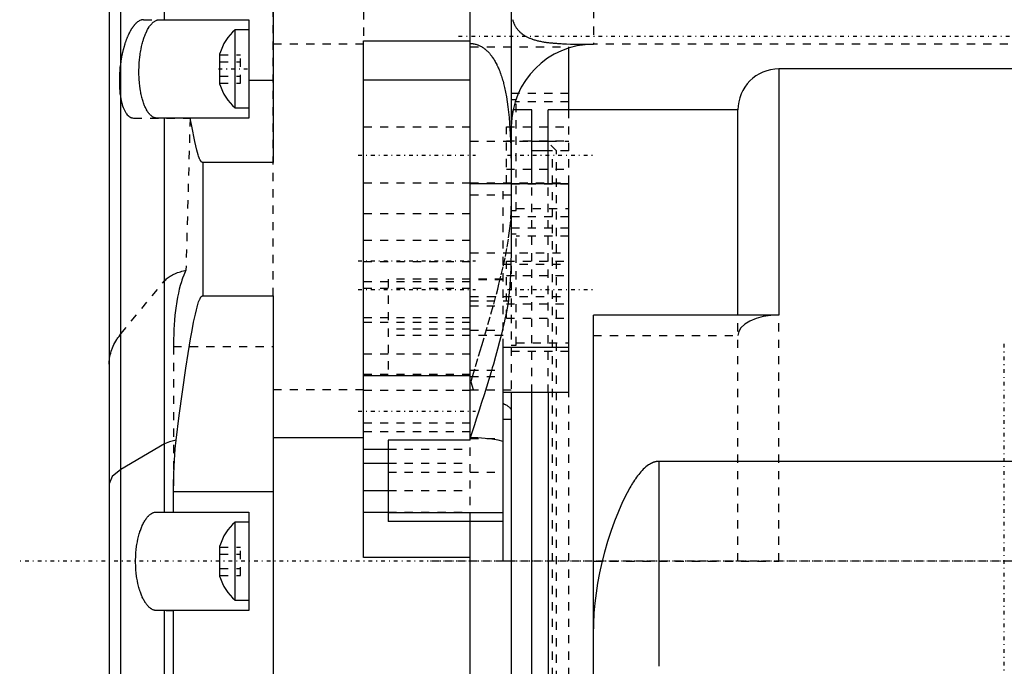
# Model space of a CAD drawing. Extents: x -128 to 128, y -5 to 906.
# Tile 7 of 22: x -120 to 0, y 317 to 396. Entities that reach past the tile are written whole.
import ezdxf

# ---------------------------------------------------------------- set-up
doc = ezdxf.new("R2010")
doc.units = 0
doc.linetypes.add('CENTER', pattern=[1.5, 0.45, -0.5, 0.05, -0.5])
doc.linetypes.add('DASHED', pattern=[2, 1, -1])
for name, color, linetype in [('AM_0', 7, 'CONTINUOUS'), ('AM_3', 7, 'DASHED'), ('AM_7', 7, 'CENTER')]:
    doc.layers.add(name, color=color, linetype=linetype)

msp = doc.modelspace()

# ---------------------------------------------------------------- linework, layer by layer
at = {"layer": 'AM_0', "color": 7, "linetype": 'CONTINUOUS'}
for p, q in [((-107.57, 282.48), (-107.57, 770.02)), ((-109, 762.6), (-109, 289.9)), ((-102.24, 396), (-102.24, 458.5)), ((-65, 344.77), (-65, 408)), ((-89, 403.45), (-89, 378.6)), ((-60, 397.29), (-60, 376.02)), ((-102.86, 396), (-92, 396)), ((-92, 396), (-92, 384)), ((-92, 394.75), (-93.65, 394.75)), ((-93.65, 385.25), (-93.65, 394.75)), ((-78, 330.46), (-78, 393.43)), ((-78, 393.43), (-65, 393.43)), ((-53, 385), (-53, 392.54)), ((-95.5, 388.12), (-95.5, 391.88)), ((22.5, 390), (-27.4, 390)), ((-27.4, 390), (-27.4, 360)), ((-78, 388.68), (-65, 388.68)), ((-92, 388.63), (-89, 388.63)), ((-93.65, 385.25), (-92, 385.25)), ((-92, 384), (-103.14, 384)), ((-102.24, 336), (-102.24, 384)), ((-57.5, 385), (-59.8, 385)), ((-57.5, 376.04), (-57.5, 385)), ((-32.4, 385), (-55.5, 385)), ((-55.5, 376.03), (-55.5, 385)), ((-32.4, 360), (-32.4, 385)), ((-57.5, 381.18), (-55.5, 381.18)), ((-55.5, 380), (-57.5, 380)), ((-97.6, 378.6), (-97.6, 362.34)), ((-89, 378.6), (-97.6, 378.6)), ((-65, 376.02), (-53, 376.02)), ((-53, 350.55), (-53, 376.02)), ((-97.6, 362.34), (-89, 362.34)), ((-89, 362.34), (-89, 266)), ((-50, 230.33), (-50, 360)), ((-27.4, 360), (-50, 360)), ((-61, 356.11), (-53, 356.11)), ((-61, 330), (-61, 356.11)), ((-78, 352.64), (-65, 352.64)), ((-53, 350.55), (-61, 350.55)), ((-60, 350.55), (-60, 271)), ((-57.5, 281.44), (-57.5, 350.56)), ((-55.5, 350.55), (-55.5, 282.07)), ((-61, 347.3), (-60, 347.3)), ((-102.24, 344.31), (-107.57, 341.17)), ((-78, 345.05), (-89, 345.05)), ((-75, 344.77), (-75, 334.85)), ((-65, 344.77), (-75, 344.77)), ((-78, 343.67), (-75, 343.67)), ((-78, 341.97), (-75, 341.97)), ((-42, 317.2), (-42, 342.17)), ((42, 342.17), (-42, 342.17)), ((-101.17, 336), (-101.17, 338.49)), ((-101.17, 338.49), (-89, 338.49)), ((-78, 338.62), (-75, 338.62)), ((-103.26, 336), (-92, 336)), ((-92, 336), (-92, 324)), ((-78, 335.98), (-75, 335.98)), ((-92, 334.75), (-93.65, 334.75)), ((-93.65, 325.25), (-93.65, 334.75)), ((-61, 335.89), (-75, 335.89)), ((-61, 334.85), (-75, 334.85)), ((-65, 287.16), (-65, 334.85)), ((-95.5, 328.12), (-95.5, 331.88)), ((-78, 330.49), (-65, 330.49)), ((-65, 330.46), (-78, 330.46)), ((-60, 330), (-61, 330)), ((-93.65, 325.25), (-92, 325.25)), ((-92, 324), (-103.26, 324)), ((-102.24, 269.67), (-102.24, 324)), ((-101.17, 268.01), (-101.17, 324))]:
    msp.add_line(p, q, dxfattribs=at)
for points in [[(-100.83, 344.77), (-101.66, 344.56), (-102.24, 344.31)], [(-107.57, 341.17), (-108.64, 340.32), (-109, 339.43)]]:
    msp.add_lwpolyline(points, dxfattribs=at)
for points in [[(-103.14, 384, 0), (-103.17, 384, 0), (-103.24, 384.01, 0), (-103.31, 384.01, 0), (-103.34, 384.02, 0), (-103.37, 384.03, 0), (-103.44, 384.05, 0), (-103.51, 384.07, 0), (-103.57, 384.1, 0), (-103.64, 384.13, 0), (-103.71, 384.17, 0), (-103.74, 384.19, 0), (-103.77, 384.22, 0), (-103.84, 384.27, 0), (-103.9, 384.32, 0), (-103.96, 384.38, 0), (-104.03, 384.44, 0), (-104.09, 384.51, 0), (-104.12, 384.54, 0), (-104.15, 384.58, 0), (-104.21, 384.66, 0), (-104.27, 384.74, 0), (-104.3, 384.78, 0), (-104.32, 384.82, 0), (-104.38, 384.91, 0), (-104.43, 385.01, 0), (-104.46, 385.05, 0), (-104.49, 385.1, 0), (-104.54, 385.2, 0), (-104.59, 385.31, 0), (-104.64, 385.41, 0), (-104.69, 385.52, 0), (-104.73, 385.64, 0), (-104.76, 385.7, 0), (-104.78, 385.76, 0), (-104.82, 385.88, 0), (-104.87, 386.01, 0), (-104.91, 386.14, 0), (-104.95, 386.28, 0), (-104.99, 386.42, 0), (-105.01, 386.49, 0), (-105.02, 386.57, 0), (-105.06, 386.72, 0), (-105.09, 386.87, 0), (-105.13, 387.02, 0), (-105.16, 387.18, 0), (-105.19, 387.34, 0), (-105.2, 387.43, 0), (-105.21, 387.51, 0), (-105.24, 387.67, 0), (-105.26, 387.84, 0), (-105.28, 388.01, 0), (-105.3, 388.19, 0), (-105.32, 388.36, 0), (-105.32, 388.45, 0), (-105.33, 388.53, 0), (-105.34, 388.71, 0), (-105.35, 388.89, 0), (-105.36, 389.06, 0), (-105.37, 389.24, 0), (-105.37, 389.41, 0), (-105.37, 389.5, 0), (-105.37, 389.59, 0), (-105.37, 389.76, 0), (-105.37, 389.94, 0), (-105.37, 390.03, 0), (-105.36, 390.11, 0), (-105.36, 390.29, 0), (-105.35, 390.47, 0), (-105.34, 390.56, 0), (-105.34, 390.65, 0), (-105.33, 390.83, 0), (-105.31, 391.01, 0), (-105.29, 391.19, 0), (-105.28, 391.36, 0), (-105.25, 391.54, 0), (-105.24, 391.63, 0), (-105.23, 391.72, 0), (-105.21, 391.89, 0), (-105.18, 392.06, 0), (-105.15, 392.23, 0), (-105.12, 392.4, 0), (-105.08, 392.56, 0), (-105.07, 392.64, 0), (-105.05, 392.72, 0), (-105.01, 392.88, 0), (-104.98, 393.04, 0), (-104.94, 393.19, 0), (-104.9, 393.34, 0), (-104.85, 393.48, 0), (-104.83, 393.55, 0), (-104.81, 393.62, 0), (-104.76, 393.76, 0), (-104.72, 393.89, 0), (-104.67, 394.02, 0), (-104.62, 394.14, 0), (-104.58, 394.26, 0), (-104.55, 394.32, 0), (-104.52, 394.38, 0), (-104.47, 394.49, 0), (-104.42, 394.6, 0), (-104.36, 394.71, 0), (-104.31, 394.82, 0), (-104.25, 394.92, 0), (-104.22, 394.97, 0), (-104.19, 395.02, 0), (-104.13, 395.11, 0), (-104.07, 395.2, 0), (-104.04, 395.24, 0), (-104.01, 395.28, 0), (-103.94, 395.36, 0), (-103.88, 395.44, 0), (-103.85, 395.47, 0), (-103.82, 395.51, 0), (-103.75, 395.58, 0), (-103.69, 395.64, 0), (-103.62, 395.69, 0), (-103.55, 395.75, 0), (-103.49, 395.79, 0), (-103.45, 395.81, 0), (-103.42, 395.84, 0), (-103.35, 395.87, 0), (-103.29, 395.9, 0), (-103.22, 395.93, 0), (-103.16, 395.95, 0), (-103.09, 395.97, 0), (-103.06, 395.98, 0), (-103.02, 395.99, 0), (-102.96, 396, 0), (-102.89, 396, 0), (-102.86, 396, 0)], [(-59.85, 396.02, 0), (-59.82, 395.94, 0), (-59.81, 395.89, 0), (-59.8, 395.85, 0), (-59.77, 395.77, 0), (-59.74, 395.69, 0), (-59.72, 395.65, 0), (-59.71, 395.61, 0), (-59.68, 395.53, 0), (-59.64, 395.45, 0), (-59.62, 395.41, 0), (-59.6, 395.37, 0), (-59.57, 395.3, 0), (-59.53, 395.23, 0), (-59.48, 395.15, 0), (-59.44, 395.08, 0), (-59.4, 395.01, 0), (-59.37, 394.98, 0), (-59.35, 394.95, 0), (-59.3, 394.88, 0), (-59.25, 394.81, 0), (-59.2, 394.75, 0), (-59.14, 394.69, 0), (-59.09, 394.63, 0), (-59.06, 394.6, 0), (-59.03, 394.57, 0), (-58.97, 394.51, 0), (-58.91, 394.45, 0), (-58.85, 394.4, 0), (-58.78, 394.35, 0), (-58.72, 394.29, 0), (-58.68, 394.27, 0), (-58.65, 394.24, 0), (-58.58, 394.19, 0), (-58.51, 394.14, 0), (-58.44, 394.1, 0), (-58.36, 394.05, 0), (-58.28, 394.01, 0), (-58.24, 393.98, 0), (-58.21, 393.96, 0), (-58.13, 393.92, 0), (-58.04, 393.88, 0), (-57.96, 393.84, 0), (-57.87, 393.8, 0), (-57.79, 393.76, 0), (-57.74, 393.74, 0), (-57.7, 393.73, 0), (-57.61, 393.69, 0), (-57.51, 393.66, 0), (-57.46, 393.64, 0), (-57.42, 393.62, 0), (-57.32, 393.59, 0), (-57.22, 393.56, 0), (-57.17, 393.54, 0), (-57.12, 393.53, 0), (-57.01, 393.5, 0), (-56.91, 393.47, 0), (-56.8, 393.44, 0), (-56.69, 393.42, 0), (-56.58, 393.39, 0), (-56.52, 393.38, 0), (-56.46, 393.37, 0), (-56.34, 393.35, 0), (-56.22, 393.32, 0), (-56.1, 393.3, 0), (-55.98, 393.28, 0), (-55.85, 393.26, 0), (-55.79, 393.25, 0), (-55.72, 393.24, 0), (-55.59, 393.23, 0), (-55.46, 393.21, 0), (-55.33, 393.19, 0), (-55.19, 393.18, 0), (-55.06, 393.17, 0), (-54.99, 393.16, 0), (-54.92, 393.15, 0), (-54.78, 393.14, 0), (-54.64, 393.13, 0), (-54.5, 393.12, 0), (-54.36, 393.11, 0), (-54.21, 393.1, 0), (-54.14, 393.09, 0), (-54.07, 393.09, 0), (-53.92, 393.08, 0), (-53.78, 393.07, 0), (-53.26, 393.05, 0), (-52.81, 393.03, 0), (-52.35, 393.02, 0), (-51.42, 393.01, 0), (-50.46, 393, 0), (-50, 393, 0)], [(-65, 393.1, 0), (-64.95, 393.1, 0), (-64.84, 393.09, 0), (-64.74, 393.08, 0), (-64.68, 393.08, 0), (-64.63, 393.07, 0), (-64.53, 393.05, 0), (-64.42, 393.03, 0), (-64.32, 393, 0), (-64.22, 392.97, 0), (-64.12, 392.94, 0), (-64.07, 392.92, 0), (-64.02, 392.9, 0), (-63.93, 392.86, 0), (-63.83, 392.82, 0), (-63.74, 392.77, 0), (-63.65, 392.72, 0), (-63.56, 392.67, 0), (-63.52, 392.64, 0), (-63.47, 392.61, 0), (-63.39, 392.55, 0), (-63.3, 392.49, 0), (-63.26, 392.46, 0), (-63.22, 392.43, 0), (-63.14, 392.36, 0), (-63.06, 392.29, 0), (-63.02, 392.26, 0), (-62.99, 392.22, 0), (-62.91, 392.15, 0), (-62.83, 392.07, 0), (-62.76, 391.99, 0), (-62.68, 391.91, 0), (-62.61, 391.82, 0), (-62.57, 391.78, 0), (-62.53, 391.73, 0), (-62.46, 391.64, 0), (-62.39, 391.54, 0), (-62.32, 391.44, 0), (-62.25, 391.34, 0), (-62.18, 391.24, 0), (-62.14, 391.18, 0), (-62.11, 391.13, 0), (-62.04, 391.02, 0), (-61.97, 390.9, 0), (-61.91, 390.78, 0), (-61.84, 390.66, 0), (-61.78, 390.53, 0), (-61.75, 390.47, 0), (-61.71, 390.41, 0), (-61.65, 390.27, 0), (-61.59, 390.14, 0), (-61.53, 390, 0), (-61.48, 389.87, 0), (-61.42, 389.72, 0), (-61.39, 389.65, 0), (-61.36, 389.58, 0), (-61.31, 389.43, 0), (-61.26, 389.28, 0), (-61.21, 389.13, 0), (-61.16, 388.97, 0), (-61.11, 388.81, 0), (-61.08, 388.73, 0), (-61.06, 388.65, 0), (-61.01, 388.49, 0), (-60.97, 388.32, 0), (-60.95, 388.24, 0), (-60.82, 387.72, 0), (-60.6, 386.6, 0), (-60.42, 385.38, 0), (-60.28, 384.09, 0), (-60.18, 382.74, 0), (-60.11, 381.32, 0), (-60.08, 380.59, 0), (-60.06, 379.85, 0), (-60.03, 378.32, 0), (-60.02, 376.79, 0), (-60.01, 376.02, 0)], [(-97.6, 378.6, 0), (-97.6, 378.6, 0), (-97.61, 378.6, 0), (-97.62, 378.6, 0), (-97.63, 378.6, 0), (-97.63, 378.6, 0), (-97.64, 378.6, 0), (-97.65, 378.6, 0), (-97.66, 378.61, 0), (-97.66, 378.61, 0), (-97.67, 378.61, 0), (-97.68, 378.62, 0), (-97.68, 378.62, 0), (-97.69, 378.62, 0), (-97.7, 378.63, 0), (-97.7, 378.63, 0), (-97.71, 378.64, 0), (-97.72, 378.64, 0), (-97.72, 378.64, 0), (-97.73, 378.65, 0), (-97.73, 378.65, 0), (-97.74, 378.66, 0), (-97.74, 378.66, 0), (-97.75, 378.66, 0), (-97.75, 378.67, 0), (-97.76, 378.68, 0), (-97.76, 378.68, 0), (-97.77, 378.68, 0), (-97.77, 378.69, 0), (-97.78, 378.69, 0), (-97.78, 378.7, 0), (-97.79, 378.71, 0), (-97.8, 378.72, 0), (-97.8, 378.72, 0), (-97.8, 378.72, 0), (-97.81, 378.73, 0), (-97.81, 378.74, 0), (-97.83, 378.76, 0), (-97.86, 378.8, 0), (-97.88, 378.84, 0), (-97.91, 378.89, 0), (-97.92, 378.91, 0), (-97.93, 378.93, 0), (-97.96, 378.98, 0), (-97.98, 379.03, 0), (-98, 379.08, 0), (-98.02, 379.13, 0), (-98.04, 379.18, 0), (-98.05, 379.2, 0), (-98.06, 379.23, 0), (-98.08, 379.28, 0), (-98.1, 379.33, 0), (-98.11, 379.35, 0), (-98.16, 379.51, 0), (-98.25, 379.81, 0), (-98.33, 380.1, 0), (-98.57, 381.15, 0), (-98.94, 383.03, 0), (-99.11, 384, 0)], [(-100.83, 344.77, 0), (-100.45, 347.76, 0), (-99.65, 353.55, 0), (-99.08, 357.11, 0), (-98.9, 358.13, 0), (-98.71, 359.13, 0), (-98.61, 359.63, 0), (-98.5, 360.11, 0), (-98.37, 360.66, 0), (-98.33, 360.82, 0), (-98.29, 360.97, 0), (-98.27, 361.05, 0), (-98.25, 361.13, 0), (-98.2, 361.28, 0), (-98.15, 361.45, 0), (-98.1, 361.61, 0), (-98.04, 361.77, 0), (-97.97, 361.93, 0), (-97.93, 362, 0), (-97.93, 362.01, 0), (-97.92, 362.04, 0), (-97.9, 362.06, 0), (-97.9, 362.07, 0), (-97.89, 362.08, 0), (-97.88, 362.11, 0), (-97.86, 362.13, 0), (-97.85, 362.15, 0), (-97.83, 362.17, 0), (-97.82, 362.2, 0), (-97.81, 362.21, 0), (-97.8, 362.22, 0), (-97.78, 362.24, 0), (-97.76, 362.26, 0), (-97.75, 362.27, 0), (-97.74, 362.27, 0), (-97.74, 362.28, 0), (-97.74, 362.28, 0), (-97.74, 362.28, 0), (-97.73, 362.28, 0), (-97.73, 362.29, 0), (-97.73, 362.29, 0), (-97.72, 362.29, 0), (-97.72, 362.3, 0), (-97.72, 362.3, 0), (-97.71, 362.3, 0), (-97.71, 362.3, 0), (-97.71, 362.3, 0), (-97.7, 362.31, 0), (-97.7, 362.31, 0), (-97.7, 362.31, 0), (-97.69, 362.31, 0), (-97.69, 362.31, 0), (-97.69, 362.31, 0), (-97.68, 362.32, 0), (-97.68, 362.32, 0), (-97.68, 362.32, 0), (-97.68, 362.32, 0), (-97.67, 362.32, 0), (-97.67, 362.32, 0), (-97.67, 362.33, 0), (-97.66, 362.33, 0), (-97.66, 362.33, 0), (-97.65, 362.33, 0), (-97.65, 362.33, 0), (-97.64, 362.33, 0), (-97.64, 362.33, 0), (-97.64, 362.33, 0), (-97.64, 362.33, 0), (-97.63, 362.34, 0), (-97.63, 362.34, 0), (-97.62, 362.34, 0), (-97.62, 362.34, 0), (-97.61, 362.34, 0), (-97.61, 362.34, 0), (-97.61, 362.34, 0), (-97.6, 362.34, 0), (-97.6, 362.34, 0)], [(-61, 349.23, 0), (-60.95, 349.21, 0), (-60.84, 349.16, 0), (-60.74, 349.11, 0), (-60.7, 349.09, 0), (-60.65, 349.06, 0), (-60.56, 349.01, 0), (-60.48, 348.96, 0), (-60.41, 348.92, 0), (-60.35, 348.87, 0), (-60.29, 348.82, 0), (-60.26, 348.79, 0), (-60.23, 348.76, 0), (-60.18, 348.71, 0), (-60.13, 348.66, 0), (-60.1, 348.6, 0), (-60.06, 348.54, 0), (-60.04, 348.49, 0), (-60.03, 348.46, 0), (-60.02, 348.43, 0), (-60.01, 348.38, 0), (-60, 348.32, 0), (-60, 348.3, 0)], [(-101.17, 338.49, 0), (-101.16, 339.49, 0), (-101.09, 341.57, 0), (-100.94, 343.71, 0), (-100.83, 344.77, 0)], [(-42, 342.17, 0), (-42.02, 342.17, 0), (-42.05, 342.17, 0), (-42.08, 342.17, 0), (-42.1, 342.17, 0), (-42.12, 342.17, 0), (-42.15, 342.17, 0), (-42.19, 342.16, 0), (-42.22, 342.16, 0), (-42.26, 342.16, 0), (-42.29, 342.15, 0), (-42.31, 342.15, 0), (-42.32, 342.15, 0), (-42.36, 342.14, 0), (-42.39, 342.13, 0), (-42.43, 342.12, 0), (-42.46, 342.12, 0), (-42.5, 342.11, 0), (-42.51, 342.1, 0), (-42.53, 342.1, 0), (-42.56, 342.09, 0), (-42.6, 342.08, 0), (-42.62, 342.07, 0), (-42.63, 342.07, 0), (-42.67, 342.06, 0), (-42.7, 342.04, 0), (-42.72, 342.04, 0), (-42.73, 342.03, 0), (-42.77, 342.02, 0), (-42.8, 342, 0), (-42.83, 341.99, 0), (-42.87, 341.97, 0), (-42.9, 341.96, 0), (-42.91, 341.95, 0), (-42.93, 341.94, 0), (-42.96, 341.93, 0), (-42.99, 341.91, 0), (-43.03, 341.89, 0), (-43.06, 341.88, 0), (-43.09, 341.86, 0), (-43.1, 341.85, 0), (-43.12, 341.84, 0), (-43.15, 341.82, 0), (-43.18, 341.8, 0), (-43.29, 341.74, 0), (-43.46, 341.61, 0), (-43.61, 341.49, 0), (-43.69, 341.42, 0), (-43.77, 341.35, 0), (-43.92, 341.21, 0), (-44.06, 341.06, 0), (-44.21, 340.91, 0), (-44.35, 340.75, 0), (-44.48, 340.58, 0), (-44.55, 340.49, 0), (-44.61, 340.41, 0), (-44.74, 340.23, 0), (-44.87, 340.06, 0), (-44.93, 339.97, 0), (-44.99, 339.88, 0), (-45.11, 339.69, 0), (-45.23, 339.51, 0), (-45.29, 339.42, 0), (-45.34, 339.33, 0), (-45.45, 339.15, 0), (-45.56, 338.96, 0), (-45.9, 338.34, 0), (-46.45, 337.24, 0), (-46.96, 336.08, 0), (-47.44, 334.88, 0), (-47.88, 333.64, 0), (-48.09, 333.02, 0), (-48.28, 332.39, 0), (-48.65, 331.12, 0), (-48.97, 329.85, 0), (-49.25, 328.58, 0), (-49.49, 327.33, 0), (-49.68, 326.11, 0), (-49.76, 325.51, 0), (-49.83, 324.9, 0), (-49.94, 323.66, 0), (-49.99, 322.41, 0), (-50, 321.78, 0)], [(-103.26, 324, 0), (-103.29, 324, 0), (-103.36, 324.01, 0), (-103.43, 324.01, 0), (-103.46, 324.02, 0), (-103.49, 324.03, 0), (-103.56, 324.05, 0), (-103.62, 324.07, 0), (-103.69, 324.1, 0), (-103.76, 324.13, 0), (-103.82, 324.16, 0), (-103.86, 324.19, 0), (-103.89, 324.21, 0), (-103.96, 324.25, 0), (-104.02, 324.31, 0), (-104.09, 324.36, 0), (-104.16, 324.42, 0), (-104.22, 324.49, 0), (-104.26, 324.52, 0), (-104.29, 324.56, 0), (-104.36, 324.64, 0), (-104.42, 324.72, 0), (-104.45, 324.76, 0), (-104.48, 324.8, 0), (-104.55, 324.89, 0), (-104.61, 324.99, 0), (-104.64, 325.03, 0), (-104.67, 325.08, 0), (-104.73, 325.19, 0), (-104.79, 325.29, 0), (-104.85, 325.4, 0), (-104.9, 325.51, 0), (-104.96, 325.63, 0), (-104.98, 325.69, 0), (-105.01, 325.75, 0), (-105.06, 325.87, 0), (-105.11, 325.99, 0), (-105.16, 326.12, 0), (-105.2, 326.25, 0), (-105.25, 326.39, 0), (-105.27, 326.46, 0), (-105.29, 326.53, 0), (-105.34, 326.67, 0), (-105.38, 326.82, 0), (-105.42, 326.97, 0), (-105.46, 327.13, 0), (-105.5, 327.29, 0), (-105.51, 327.37, 0), (-105.53, 327.46, 0), (-105.56, 327.62, 0), (-105.6, 327.79, 0), (-105.62, 327.96, 0), (-105.65, 328.14, 0), (-105.67, 328.31, 0), (-105.69, 328.4, 0), (-105.7, 328.49, 0), (-105.72, 328.67, 0), (-105.73, 328.84, 0), (-105.75, 329.02, 0), (-105.76, 329.2, 0), (-105.77, 329.38, 0), (-105.77, 329.47, 0), (-105.77, 329.56, 0), (-105.78, 329.74, 0), (-105.78, 329.91, 0), (-105.78, 330, 0), (-105.78, 330.09, 0), (-105.78, 330.26, 0), (-105.77, 330.44, 0), (-105.77, 330.53, 0), (-105.77, 330.62, 0), (-105.76, 330.8, 0), (-105.75, 330.98, 0), (-105.73, 331.16, 0), (-105.72, 331.33, 0), (-105.7, 331.51, 0), (-105.69, 331.6, 0), (-105.67, 331.69, 0), (-105.65, 331.86, 0), (-105.62, 332.04, 0), (-105.6, 332.21, 0), (-105.56, 332.38, 0), (-105.53, 332.54, 0), (-105.51, 332.63, 0), (-105.5, 332.71, 0), (-105.46, 332.87, 0), (-105.42, 333.03, 0), (-105.38, 333.18, 0), (-105.34, 333.33, 0), (-105.29, 333.47, 0), (-105.27, 333.54, 0), (-105.25, 333.61, 0), (-105.2, 333.75, 0), (-105.16, 333.88, 0), (-105.11, 334.01, 0), (-105.06, 334.13, 0), (-105.01, 334.25, 0), (-104.98, 334.31, 0), (-104.96, 334.37, 0), (-104.9, 334.49, 0), (-104.85, 334.6, 0), (-104.79, 334.71, 0), (-104.73, 334.81, 0), (-104.67, 334.92, 0), (-104.64, 334.97, 0), (-104.61, 335.01, 0), (-104.55, 335.11, 0), (-104.48, 335.2, 0), (-104.45, 335.24, 0), (-104.42, 335.28, 0), (-104.36, 335.36, 0), (-104.29, 335.44, 0), (-104.26, 335.48, 0), (-104.22, 335.51, 0), (-104.16, 335.58, 0), (-104.09, 335.64, 0), (-104.02, 335.69, 0), (-103.96, 335.75, 0), (-103.89, 335.79, 0), (-103.86, 335.81, 0), (-103.82, 335.84, 0), (-103.76, 335.87, 0), (-103.69, 335.9, 0), (-103.62, 335.93, 0), (-103.56, 335.95, 0), (-103.49, 335.97, 0), (-103.46, 335.98, 0), (-103.43, 335.99, 0), (-103.36, 335.99, 0), (-103.29, 336, 0), (-103.26, 336, 0)]]:
    msp.add_polyline3d(points, dxfattribs=at)
for centre, radius, start, end in [((-89.96, 390.34), 5.75, 129.8595, 164.4339), ((-50, 383), 10, 90, 180), ((-27.4, 385), 5, 90, 180), ((-89.96, 389.66), 5.75, 195.5661, 230.1405), ((-89.96, 330.34), 5.75, 129.8595, 164.4339), ((-89.96, 329.66), 5.75, 195.5661, 230.1405)]:
    msp.add_arc(centre, radius, start, end, dxfattribs=at)
at = {"layer": 'AM_3', "color": 6, "linetype": 'DASHED'}
for p, q in [((-89, 362.34), (-89, 717.07)), ((-65, 376.02), (-65, 418.21)), ((-78, 403.04), (-78, 393.43)), ((-50, 399.17), (-50, 393)), ((-104.81, 396), (-98.84, 396)), ((-78, 393), (-89, 393)), ((-65, 392.69), (-53, 392.69)), ((-53, 392.54), (-53, 392.69)), ((58.5, 393), (-50, 393)), ((-95.5, 391.73), (-93, 391.73)), ((-93, 388.27), (-93, 391.73)), ((-95.5, 390.87), (-93, 390.87)), ((-95.5, 389.13), (-93, 389.13)), ((-95.5, 388.27), (-93, 388.27)), ((-53, 387), (-60, 387)), ((-59.4, 386.25), (-60, 386.25)), ((-59.4, 372.75), (-59.4, 386.25)), ((-53, 386), (-59.4, 386)), ((-106, 384), (-99.11, 384)), ((-99.15, 384), (-99.65, 365.46)), ((-53, 380), (-53, 385)), ((-65, 382.9), (-78, 382.9)), ((-60.6, 382.96), (-53, 382.96)), ((-60.6, 376.04), (-60.6, 382.96)), ((-65, 381.18), (-57.5, 381.18)), ((-60.6, 381.23), (-53, 381.23)), ((-55.5, 381.18), (-53, 381.18)), ((-54.5, 380), (-55.5, 381)), ((-55, 380), (-55.5, 380)), ((-55, 280), (-55, 380)), ((-53, 380), (-54.5, 380)), ((-54.5, 289.63), (-54.5, 380)), ((-53, 280), (-53, 380)), ((-60.6, 377.77), (-53, 377.77)), ((-78, 376.1), (-65, 376.1)), ((-65, 376.12), (-53, 376.12)), ((-53, 375.94), (-61, 375.94)), ((-61, 356.11), (-61, 375.94)), ((-60.6, 376.04), (-53, 376.04)), ((-60, 376.02), (-60, 350.55)), ((-57.5, 350.56), (-57.5, 376.04)), ((-55.5, 350.55), (-55.5, 376.03)), ((-65, 374.64), (-60, 374.64)), ((-78, 372.4), (-65, 372.4)), ((-60, 372.75), (-59.4, 372.75)), ((-60, 372), (-53, 372)), ((-59.4, 373), (-53, 373)), ((-53, 370.6), (-60, 370.6)), ((-59.4, 369.85), (-60, 369.85)), ((-59.4, 356.35), (-59.4, 369.85)), ((-53, 369.6), (-59.4, 369.6)), ((-65, 369.1), (-78, 369.1)), ((-65, 367.58), (-53, 367.58)), ((-65, 366.5), (-78, 366.5)), ((-61, 366.21), (-53, 366.21)), ((-60.6, 366.56), (-53, 366.56)), ((-60.6, 359.64), (-60.6, 366.56)), ((-60.6, 364.83), (-53, 364.83)), ((-107.57, 357.7), (-102.24, 364.17)), ((-78, 364.1), (-65, 364.1)), ((-61, 364.37), (-75, 364.37)), ((-75, 364.37), (-75, 352.63)), ((-61, 364.31), (-65, 364.31)), ((-78, 363.28), (-65, 363.28)), ((-65, 362.27), (-53, 362.27)), ((-65, 361.73), (-60.36, 361.73)), ((-65, 361.12), (-61, 361.12)), ((-60.6, 361.37), (-53, 361.37)), ((-32.4, 330), (-32.4, 360)), ((-27.4, 330), (-27.4, 360)), ((-78, 359.7), (-65, 359.7)), ((-78, 359.13), (-65, 359.13)), ((-60.6, 359.64), (-53, 359.64)), ((-65, 358.27), (-75, 358.27)), ((-61, 357.51), (-75, 357.51)), ((-65, 358.17), (-61, 358.17)), ((-50, 357.5), (-32.4, 357.5)), ((-60, 356.35), (-59.4, 356.35)), ((-59.4, 356.6), (-53, 356.6)), ((-101.17, 356.18), (-101.17, 338.49)), ((-101.17, 356.18), (-89, 356.18)), ((-78, 355.27), (-65, 355.27)), ((-60, 355.6), (-53, 355.6)), ((-78, 352.79), (-65, 352.79)), ((-65, 353.29), (-61, 353.29)), ((-65, 352.63), (-75, 352.63)), ((-65, 352.53), (-61, 352.53)), ((-64.6, 350.88), (-64.9, 351.89)), ((-78, 350.88), (-89, 350.88)), ((-65, 350.8), (-78, 350.8)), ((-65, 350.88), (-60, 350.88)), ((-78, 346.87), (-65, 346.87)), ((-78, 345.8), (-65, 345.8)), ((-65, 344.96), (-61, 344.96)), ((-65, 334.85), (-65, 344.77)), ((-75, 343.67), (-65, 343.67)), ((-75, 341.97), (-65, 341.97)), ((-75, 340.87), (-61, 340.87)), ((-75, 338.62), (-65, 338.62)), ((-103.26, 336), (-101.17, 336)), ((-75, 335.98), (-65, 335.98)), ((-95.5, 331.73), (-93, 331.73)), ((-93, 328.27), (-93, 331.73)), ((-95.5, 330.87), (-93, 330.87)), ((-65, 266), (-65, 330.49)), ((-50, 330), (-27.4, 330)), ((-95.5, 329.13), (-93, 329.13)), ((-95.5, 328.27), (-93, 328.27)), ((-102.04, 324), (-101.17, 324))]:
    msp.add_line(p, q, dxfattribs=at)
for points in [[(-27.4, 360), (-28.38, 359.95), (-29.31, 359.81), (-30.18, 359.58), (-30.94, 359.27), (-31.56, 358.89), (-32.02, 358.46), (-32.3, 357.99), (-32.4, 357.5)], [(-61, 344.58), (-61.62, 344.74), (-62.36, 344.87), (-63.19, 344.97), (-64.08, 345.03), (-65, 345.05)]]:
    msp.add_lwpolyline(points, dxfattribs=at)
for points in [[(-104.81, 396, 0), (-104.83, 396, 0), (-104.86, 396, 0), (-104.89, 396, 0), (-104.9, 396, 0), (-104.92, 395.99, 0), (-104.95, 395.99, 0), (-104.98, 395.98, 0), (-105.01, 395.98, 0), (-105.04, 395.97, 0), (-105.07, 395.96, 0), (-105.08, 395.96, 0), (-105.1, 395.96, 0), (-105.13, 395.95, 0), (-105.16, 395.94, 0), (-105.26, 395.89, 0), (-105.35, 395.85, 0), (-105.44, 395.79, 0), (-105.55, 395.72, 0), (-105.58, 395.69, 0), (-105.61, 395.67, 0), (-105.62, 395.66, 0), (-105.64, 395.64, 0), (-105.67, 395.62, 0), (-105.7, 395.59, 0), (-105.73, 395.56, 0), (-105.76, 395.53, 0), (-105.79, 395.5, 0), (-105.8, 395.49, 0), (-105.82, 395.47, 0), (-105.85, 395.44, 0), (-105.88, 395.4, 0), (-105.91, 395.37, 0), (-105.94, 395.33, 0), (-105.97, 395.3, 0), (-105.99, 395.28, 0), (-106, 395.26, 0), (-106.03, 395.22, 0), (-106.06, 395.18, 0), (-106.09, 395.14, 0), (-106.12, 395.1, 0), (-106.15, 395.06, 0), (-106.17, 395.04, 0), (-106.18, 395.02, 0), (-106.21, 394.97, 0), (-106.24, 394.93, 0), (-106.27, 394.88, 0), (-106.3, 394.84, 0), (-106.33, 394.79, 0), (-106.34, 394.77, 0), (-106.35, 394.74, 0), (-106.38, 394.69, 0), (-106.41, 394.64, 0), (-106.43, 394.62, 0), (-106.44, 394.59, 0), (-106.47, 394.54, 0), (-106.5, 394.49, 0), (-106.51, 394.46, 0), (-106.52, 394.44, 0), (-106.55, 394.38, 0), (-106.58, 394.33, 0), (-106.61, 394.27, 0), (-106.63, 394.22, 0), (-106.66, 394.16, 0), (-106.67, 394.13, 0), (-106.68, 394.1, 0), (-106.71, 394.05, 0), (-106.74, 393.99, 0), (-106.76, 393.93, 0), (-106.79, 393.87, 0), (-106.81, 393.81, 0), (-106.82, 393.78, 0), (-106.84, 393.75, 0), (-106.86, 393.69, 0), (-106.89, 393.63, 0), (-106.91, 393.56, 0), (-106.93, 393.5, 0), (-106.96, 393.44, 0), (-106.97, 393.41, 0), (-106.98, 393.37, 0), (-107, 393.31, 0), (-107.02, 393.25, 0), (-107.04, 393.18, 0), (-107.07, 393.12, 0), (-107.09, 393.05, 0), (-107.1, 393.02, 0), (-107.11, 392.98, 0), (-107.13, 392.92, 0), (-107.15, 392.85, 0), (-107.17, 392.78, 0), (-107.19, 392.71, 0), (-107.21, 392.64, 0), (-107.22, 392.6, 0), (-107.23, 392.57, 0), (-107.25, 392.5, 0), (-107.27, 392.42, 0), (-107.28, 392.39, 0), (-107.29, 392.35, 0), (-107.31, 392.28, 0), (-107.33, 392.2, 0), (-107.34, 392.17, 0), (-107.34, 392.13, 0), (-107.36, 392.05, 0), (-107.38, 391.98, 0), (-107.4, 391.9, 0), (-107.41, 391.82, 0), (-107.43, 391.74, 0), (-107.44, 391.7, 0), (-107.45, 391.66, 0), (-107.46, 391.59, 0), (-107.48, 391.51, 0), (-107.49, 391.43, 0), (-107.51, 391.35, 0), (-107.52, 391.27, 0), (-107.53, 391.23, 0), (-107.54, 391.19, 0), (-107.55, 391.1, 0), (-107.57, 391.02, 0), (-107.57, 390.98, 0)], [(-107.57, 390.98, 0), (-107.59, 390.85, 0), (-107.63, 390.57, 0), (-107.66, 390.3, 0), (-107.68, 390.16, 0), (-107.69, 390.02, 0), (-107.71, 389.75, 0), (-107.73, 389.47, 0), (-107.75, 389.2, 0), (-107.76, 388.92, 0), (-107.76, 388.65, 0), (-107.76, 388.52, 0), (-107.76, 388.38, 0), (-107.76, 388.12, 0), (-107.75, 387.86, 0), (-107.73, 387.6, 0), (-107.71, 387.35, 0), (-107.69, 387.11, 0), (-107.68, 386.99, 0), (-107.66, 386.87, 0), (-107.63, 386.64, 0), (-107.59, 386.41, 0), (-107.57, 386.3, 0)], [(-107.57, 386.3, 0), (-107.55, 386.18, 0), (-107.49, 385.94, 0), (-107.43, 385.72, 0), (-107.4, 385.61, 0), (-107.37, 385.51, 0), (-107.3, 385.31, 0), (-107.22, 385.13, 0), (-107.14, 384.96, 0), (-107.06, 384.8, 0), (-106.98, 384.66, 0), (-106.94, 384.6, 0), (-106.89, 384.54, 0), (-106.8, 384.42, 0), (-106.7, 384.32, 0), (-106.6, 384.23, 0), (-106.5, 384.15, 0), (-106.39, 384.09, 0), (-106.33, 384.07, 0), (-106.28, 384.05, 0), (-106.17, 384.02, 0), (-106.05, 384, 0), (-106, 384, 0)], [(-59.86, 384.65, 0), (-59.89, 384.52, 0), (-59.94, 384.22, 0), (-59.99, 383.84, 0), (-60, 383.62, 0)], [(-59.8, 385, 0), (-59.8, 384.99, 0), (-59.82, 384.91, 0), (-59.84, 384.76, 0), (-59.86, 384.65, 0)], [(-60.01, 376.02, 0), (-60.01, 375.6, 0), (-60.01, 374.77, 0), (-60.01, 373.93, 0), (-60.01, 373.51, 0), (-60.01, 373.1, 0), (-60.01, 372.27, 0), (-60.01, 371.44, 0), (-60.01, 370.61, 0), (-60.02, 369.79, 0), (-60.02, 368.97, 0), (-60.03, 368.57, 0), (-60.03, 368.16, 0), (-60.04, 367.36, 0), (-60.06, 366.56, 0), (-60.08, 365.76, 0), (-60.11, 364.98, 0), (-60.15, 364.21, 0), (-60.18, 363.84, 0), (-60.2, 363.47, 0), (-60.26, 362.75, 0), (-60.33, 362.06, 0), (-60.36, 361.73, 0)], [(-64.9, 351.89, 0), (-64.72, 352.5, 0), (-64.35, 353.75, 0), (-63.98, 355.01, 0), (-63.79, 355.65, 0), (-63.6, 356.29, 0), (-63.22, 357.57, 0), (-62.85, 358.84, 0), (-62.49, 360.11, 0), (-62.15, 361.35, 0), (-61.82, 362.57, 0), (-61.66, 363.17, 0), (-61.51, 363.76, 0), (-61.23, 364.91, 0), (-60.97, 366.02, 0), (-60.73, 367.14, 0), (-60.52, 368.28, 0), (-60.33, 369.42, 0), (-60.25, 369.99, 0), (-60.17, 370.55, 0), (-60.07, 371.67, 0), (-60.01, 372.76, 0), (-60, 373.29, 0)], [(-102.24, 364.17, 0), (-102.2, 364.22, 0), (-102.11, 364.31, 0), (-102.02, 364.4, 0), (-101.97, 364.45, 0), (-101.92, 364.49, 0), (-101.8, 364.58, 0), (-101.68, 364.66, 0), (-101.56, 364.75, 0), (-101.42, 364.82, 0), (-101.28, 364.9, 0), (-101.21, 364.94, 0), (-101.14, 364.97, 0), (-100.98, 365.04, 0), (-100.82, 365.11, 0), (-100.66, 365.18, 0), (-100.48, 365.24, 0), (-100.31, 365.29, 0), (-100.22, 365.32, 0), (-100.13, 365.35, 0), (-99.94, 365.4, 0), (-99.75, 365.44, 0), (-99.65, 365.46, 0)], [(-99.65, 365.46, 0), (-99.75, 365.26, 0), (-99.91, 364.87, 0), (-100.06, 364.48, 0), (-100.14, 364.27, 0), (-100.2, 364.06, 0), (-100.34, 363.62, 0), (-100.46, 363.15, 0), (-100.57, 362.67, 0), (-100.67, 362.17, 0), (-100.76, 361.64, 0), (-100.81, 361.38, 0), (-100.85, 361.11, 0), (-100.92, 360.55, 0), (-100.98, 359.98, 0), (-101.04, 359.4, 0), (-101.08, 358.81, 0), (-101.12, 358.23, 0), (-101.13, 357.93, 0), (-101.14, 357.64, 0), (-101.16, 357.05, 0), (-101.17, 356.47, 0), (-101.17, 356.18, 0)], [(-60.36, 361.73, 0), (-60.44, 361.28, 0), (-60.6, 360.4, 0), (-60.78, 359.5, 0), (-60.88, 359.05, 0), (-60.98, 358.6, 0), (-61.2, 357.69, 0), (-61.43, 356.78, 0), (-61.67, 355.86, 0), (-61.92, 354.94, 0), (-62.19, 354.02, 0), (-62.32, 353.56, 0), (-62.46, 353.1, 0), (-62.74, 352.17, 0), (-63.03, 351.23, 0), (-63.32, 350.29, 0), (-63.62, 349.35, 0), (-63.92, 348.4, 0), (-64.08, 347.92, 0), (-64.23, 347.44, 0), (-64.54, 346.49, 0), (-64.85, 345.53, 0), (-65, 345.05, 0)], [(-109, 354.01, 0), (-109, 354.11, 0), (-108.99, 354.33, 0), (-108.97, 354.54, 0), (-108.96, 354.64, 0), (-108.95, 354.75, 0), (-108.91, 354.96, 0), (-108.87, 355.17, 0), (-108.81, 355.38, 0), (-108.75, 355.59, 0), (-108.68, 355.79, 0), (-108.64, 355.9, 0), (-108.6, 356, 0), (-108.51, 356.21, 0), (-108.41, 356.41, 0), (-108.31, 356.61, 0), (-108.19, 356.81, 0), (-108.07, 357.01, 0), (-108.01, 357.11, 0), (-107.94, 357.21, 0), (-107.8, 357.41, 0), (-107.65, 357.61, 0), (-107.57, 357.7, 0)]]:
    msp.add_polyline3d(points, dxfattribs=at)
at = {"layer": 'AM_7', "color": 4, "linetype": 'CENTER'}
for p, q in [((-66.42, 394), (74.92, 394)), ((-95.68, 390), (-91.83, 390)), ((-78.65, 379.5), (-64.35, 379.5)), ((-60.48, 379.5), (-50.03, 379.5)), ((-78.65, 366.6), (-64.35, 366.6)), ((-78.65, 363.1), (-64.35, 363.1)), ((-60.48, 363.1), (-50.03, 363.1)), ((0, 356.5), (0, 191.5)), ((-78.65, 348.3), (-64.35, 348.3)), ((119.9, 330), (-119.9, 330)), ((69.17, 330), (-70, 330))]:
    msp.add_line(p, q, dxfattribs=at)

doc.saveas('drawing.dxf')
